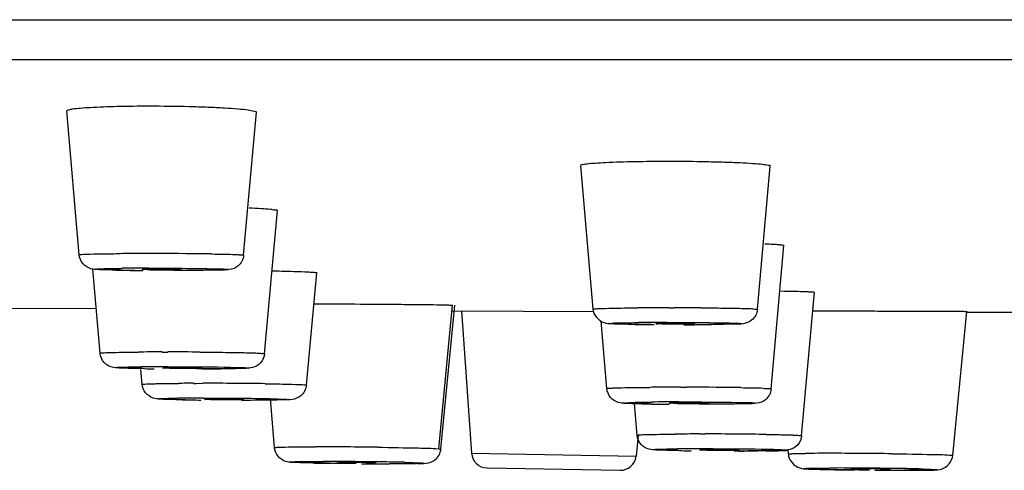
# Model space of a CAD drawing. Header units: millimetres. Extents: x 289 to 943, y 130 to 616.
# Tile 8 of 65: x 392.18 to 404.64, y 553.47 to 559.18. Entities that reach past the tile are written whole.
import ezdxf

# ---------------------------------------------------------------- set-up
doc = ezdxf.new("R2010")
doc.units = ezdxf.units.MM
doc.header["$LTSCALE"] = 65.395
doc.layers.get('0').update_dxf_attribs({"linetype": 'CONTINUOUS'})

msp = doc.modelspace()

# ---------------------------------------------------------------- linework, layer by layer
at = {"color": 9, "linetype": 'CONTINUOUS'}
for p, q in [((291.973, 559.177), (521.968, 559.177)), ((393.81, 556.029), (393.859, 556.03)), ((400.398, 555.529), (400.458, 555.529)), ((400.368, 555.343), (400.413, 555.343)), ((393.98, 554.968), (394.053, 554.968)), ((394.053, 554.782), (394.087, 554.782)), ((394.131, 554.57), (394.185, 554.571)), ((394.375, 554.571), (394.41, 554.571)), ((394.41, 554.571), (394.495, 554.572)), ((400.541, 554.522), (400.624, 554.522)), ((394.5, 554.385), (394.546, 554.385)), ((400.519, 554.336), (400.561, 554.336)), ((400.901, 554.307), (400.78, 554.306)), ((400.781, 553.93), (400.854, 553.93)), ((397.897, 553.685), (399.98, 553.649)), ((400.846, 553.744), (400.888, 553.744)), ((395.983, 553.581), (396.018, 553.581))]:
    msp.add_line(p, q, dxfattribs=at)
at = {"color": 7, "linetype": 'CONTINUOUS'}
for p, q in [((292.473, 558.675), (521.468, 558.675)), ((392.929, 556.2), (392.773, 558.024)), ((395.011, 556.195), (395.174, 558.005)), ((399.435, 555.512), (399.279, 557.332)), ((401.517, 555.509), (401.679, 557.323)), ((395.275, 554.947), (395.439, 556.76)), ((401.691, 554.502), (401.853, 556.317)), ((393.193, 554.953), (393.103, 556.018)), ((395.806, 554.549), (395.937, 555.971)), ((402.076, 553.908), (402.241, 555.726)), ((397.482, 553.74), (397.657, 555.561)), ((397.509, 553.74), (397.684, 555.561)), ((391.147, 555.53), (393.146, 555.518)), ((397.657, 555.489), (399.447, 555.483)), ((397.771, 555.488), (397.897, 553.685)), ((402.228, 555.488), (402.365, 555.488)), ((403.99, 553.658), (404.166, 555.482)), ((404.166, 555.472), (405.754, 555.471)), ((399.609, 554.506), (399.536, 555.357)), ((393.724, 554.558), (393.709, 554.746)), ((395.029, 554.356), (394.983, 554.356)), ((395.4, 553.758), (395.351, 554.381)), ((399.994, 553.915), (399.961, 554.314)), ((400.007, 553.913), (399.98, 553.649)), ((401.908, 553.676), (401.904, 553.728)), ((396.895, 553.552), (396.86, 553.552)), ((398.094, 553.499), (399.777, 553.47))]:
    msp.add_line(p, q, dxfattribs=at)
at = {"color": 9, "linetype": 'CONTINUOUS'}
for centre, radius, start, end in [((393.807, 508.694), 47.521, 90.1109, 90.4316), ((393.833, 499.813), 56.403, 89.9996, 90.1201), ((393.836, 497.47), 58.745, 89.60681, 90.00221), ((393.935, 511.284), 44.931, 89.1484, 89.6132), ((393.956, 588.289), 32.288, 268.9982, 269.5589), ((393.826, 520.9), 35.13, 90.0264, 90.5851), ((400.368, 506.517), 49.012, 90.1721, 90.4223), ((400.397, 498.418), 57.111, 89.9993, 90.1771), ((400.404, 498.266), 57.263, 89.6026, 89.946), ((400.386, 517.351), 37.992, 90.0265, 90.5574), ((400.566, 593.306), 37.992, 270.0265, 270.5574), ((394.025, 509.783), 45.186, 90.0565, 90.4442), ((394.053, 495.496), 59.473, 89.60926, 90.00049), ((394.055, 520.843), 33.939, 90.004, 90.5787), ((394.468, 511.934), 42.638, 90.1252, 90.3804), ((394.492, 494.303), 60.269, 89.61184, 89.99714), ((394.545, 501.059), 53.513, 89.2075, 89.6194), ((400.512, 506.302), 48.22, 90.1398, 90.4271), ((400.54, 497.784), 56.738, 89.9995, 90.1469), ((400.545, 496.49), 58.032, 89.60534, 89.92249), ((400.652, 511.367), 43.155, 89.1338, 89.6113), ((394.503, 525.538), 28.847, 90.0065, 90.6431), ((400.605, 585.033), 30.727, 268.9737, 269.5575), ((400.533, 517.585), 36.751, 90.021, 90.5645), ((400.826, 508.744), 45.186, 90.0565, 90.4442), ((400.854, 494.457), 59.473, 89.60926, 90.00049), ((400.939, 506.086), 47.843, 89.1706, 89.616), ((395.91, 497.464), 56.303, 89.5871, 89.9901), ((395.856, 486.765), 67.002, 89.27004, 89.60685), ((400.854, 520.32), 33.423, 90.0137, 90.5926), ((402.395, 527.279), 26.406, 89.9285, 90.5908), ((402.418, 497.371), 56.314, 89.5871, 89.9901), ((402.364, 486.671), 67.014, 89.27004, 89.60683), ((396.008, 507.149), 46.433, 89.5449, 89.9879), ((395.984, 501.185), 52.396, 89.1717, 89.5709), ((396.254, 519.478), 34.102, 88.6691, 89.1798), ((402.502, 502.431), 51.068, 89.1552, 89.9735), ((402.772, 519.951), 33.546, 88.652, 89.174)]:
    msp.add_arc(centre, radius, start, end, dxfattribs=at)
at = {"color": 7, "linetype": 'CONTINUOUS'}
for centre, radius, start, end in [((393.966, 589.764), 33.764, 269.1683, 269.6041), ((393.941, 543.025), 12.994, 89.3357, 90.0202), ((400.422, 587.221), 31.907, 269.18, 269.6167), ((400.446, 544.967), 10.365, 89.9398, 90.7402), ((400.457, 541.399), 13.934, 89.6458, 89.9999), ((400.471, 543.405), 11.928, 89.4384, 89.6502), ((394.228, 586.83), 32.076, 269.1545, 269.3717), ((394.193, 541.375), 13.397, 89.3459, 90.0147), ((394.415, 589.466), 34.713, 270.1159, 270.5073), ((394.793, 585.631), 31.273, 268.9777, 269.4075), ((394.701, 540.317), 14.058, 89.3616, 90.0047), ((400.623, 587.191), 32.884, 269.1737, 269.6101), ((400.612, 544.397), 9.928, 89.932, 90.7568), ((400.625, 540.623), 13.702, 89.5076, 90.0046), ((400.654, 543.991), 10.335, 89.3104, 89.5074), ((398.097, 553.699), 0.2, 184, 269), ((401.029, 585.791), 32.076, 269.1545, 269.3717), ((400.995, 540.337), 13.397, 89.3459, 90.0147), ((401.216, 588.431), 34.717, 270.1157, 270.5073), ((396.557, 584.695), 31.14, 268.8055, 269.0007), ((396.732, 594.644), 41.09, 268.9991, 269.1782), ((396.309, 539.196), 14.375, 89.4969, 89.9794), ((396.35, 541.711), 11.859, 88.7514, 89.5893), ((399.781, 553.67), 0.2, 269, 354), ((396.87, 599.985), 46.433, 269.5449, 269.9879), ((403.009, 581.4), 27.927, 268.635, 269.1266), ((403.32, 599.833), 46.362, 269.0893, 269.2894), ((402.817, 539.211), 14.278, 89.5166, 89.98), ((402.856, 541.513), 11.976, 88.7533, 89.6097), ((403.379, 600.018), 46.548, 269.5399, 269.9877), ((403.374, 584.764), 31.294, 269.9949, 270.1908)]:
    msp.add_arc(centre, radius, start, end, dxfattribs=at)
for points, knots in [([(392.773, 558.024), (392.773, 558.031), (392.809, 558.041), (392.857, 558.05), (392.955, 558.06), (393.137, 558.072), (393.431, 558.082), (393.679, 558.085), (393.816, 558.085)], [0, 0, 0, 0, 0.021086, 0.07639, 0.166004, 0.287198, 0.608838, 1, 1, 1, 1]), ([(393.816, 558.085), (393.985, 558.085), (394.233, 558.082), (394.549, 558.072), (394.756, 558.062), (394.923, 558.05), (395.058, 558.038), (395.122, 558.025), (395.175, 558.015), (395.174, 558.005)], [0, 0, 0, 0, 0.371625, 0.544208, 0.697291, 0.824174, 0.919145, 0.978146, 1, 1, 1, 1]), ([(399.279, 557.332), (399.278, 557.34), (399.319, 557.346), (399.368, 557.356), (399.474, 557.363), (399.669, 557.375), (399.981, 557.383), (400.244, 557.385), (400.388, 557.385)], [0, 0, 0, 0, 0.020406, 0.076243, 0.166986, 0.289408, 0.612219, 1, 1, 1, 1]), ([(400.388, 557.386), (400.551, 557.386), (400.788, 557.383), (401.09, 557.375), (401.286, 557.368), (401.442, 557.359), (401.571, 557.35), (401.628, 557.338), (401.679, 557.333), (401.679, 557.324)], [0, 0, 0, 0, 0.376518, 0.549257, 0.701598, 0.827276, 0.921078, 0.97906, 1, 1, 1, 1]), ([(395.081, 556.795), (395.132, 556.793), (395.218, 556.787), (395.339, 556.782), (395.391, 556.769), (395.44, 556.768), (395.439, 556.76)], [0, 0, 0, 0, 0.423305, 0.737689, 0.93184, 1, 1, 1, 1]), ([(401.609, 556.34), (401.644, 556.338), (401.702, 556.335), (401.785, 556.332), (401.821, 556.323), (401.854, 556.323), (401.853, 556.317)], [0, 0, 0, 0, 0.427926, 0.741283, 0.933143, 1, 1, 1, 1]), ([(393.476, 556.004), (393.416, 556.005), (393.313, 556.007), (393.18, 556.011), (393.068, 556.016), (392.966, 556.078), (392.932, 556.158), (392.929, 556.2)], [0, 0, 0, 0, 0.283721, 0.478344, 0.623438, 0.804786, 1, 1, 1, 1]), ([(395.011, 556.195), (395.006, 556.143), (394.958, 556.05), (394.828, 556.004), (394.68, 556.008), (394.478, 556), (394.315, 556.001), (394.221, 556)], [0, 0, 0, 0, 0.177846, 0.31133, 0.445011, 0.680368, 1, 1, 1, 1]), ([(393.72, 556.015), (393.723, 556.008), (393.762, 556.021), (393.812, 556.007), (393.903, 556.012), (393.967, 556.01), (394.002, 556.01)], [0, 0, 0, 0, 0.080022, 0.302522, 0.629703, 1, 1, 1, 1]), ([(393.937, 556.019), (393.912, 556.019), (393.841, 556.018), (393.77, 556.02), (393.724, 556.016)], [0, 0, 0, 0, 0.350654, 1, 1, 1, 1]), ([(394.002, 556.01), (394.027, 556.01), (394.098, 556.011), (394.17, 556.009), (394.216, 556.013)], [0, 0, 0, 0, 0.350654, 1, 1, 1, 1]), ([(394.219, 556.014), (394.219, 556.017), (394.202, 556.013), (394.182, 556.019), (394.14, 556.017), (394.11, 556.018), (394.092, 556.018)], [0, 0, 0, 0, 0.069395, 0.268754, 0.586377, 1, 1, 1, 1]), ([(395.372, 555.996), (395.451, 555.995), (395.588, 555.991), (395.75, 555.987), (395.845, 555.981), (395.896, 555.979), (395.917, 555.974), (395.937, 555.974), (395.937, 555.971)], [0, 0, 0, 0, 0.414973, 0.73249, 0.847871, 0.9317, 0.982416, 1, 1, 1, 1]), ([(401.812, 555.741), (401.873, 555.74), (401.978, 555.738), (402.101, 555.735), (402.172, 555.732), (402.21, 555.731), (402.226, 555.727), (402.241, 555.728), (402.241, 555.726)], [0, 0, 0, 0, 0.421648, 0.737757, 0.851364, 0.933578, 0.983182, 1, 1, 1, 1]), ([(395.897, 555.578), (396.095, 555.578), (396.395, 555.577), (396.788, 555.574), (397.064, 555.572), (397.298, 555.569), (397.464, 555.568), (397.562, 555.564), (397.615, 555.566), (397.635, 555.559), (397.657, 555.564), (397.657, 555.561)], [0, 0, 0, 0, 0.337933, 0.510512, 0.670505, 0.80734, 0.912051, 0.950057, 0.977678, 0.99444, 1, 1, 1, 1]), ([(399.965, 555.317), (399.907, 555.318), (399.809, 555.319), (399.681, 555.324), (399.533, 555.329), (399.442, 555.437), (399.435, 555.512)], [0, 0, 0, 0, 0.284008, 0.477956, 0.629972, 1, 1, 1, 1]), ([(401.517, 555.509), (401.513, 555.457), (401.464, 555.364), (401.335, 555.319), (401.187, 555.322), (400.984, 555.314), (400.821, 555.314), (400.727, 555.314)], [0, 0, 0, 0, 0.177853, 0.310993, 0.444982, 0.680384, 1, 1, 1, 1]), ([(402.365, 555.488), (402.565, 555.488), (402.869, 555.488), (403.269, 555.487), (403.552, 555.487), (403.794, 555.485), (403.966, 555.486), (404.067, 555.483), (404.122, 555.486), (404.143, 555.479), (404.167, 555.486), (404.166, 555.482)], [0, 0, 0, 0, 0.333377, 0.505891, 0.666687, 0.804785, 0.910765, 0.949302, 0.977329, 0.994357, 1, 1, 1, 1]), ([(400.226, 555.329), (400.228, 555.322), (400.267, 555.334), (400.312, 555.321), (400.4, 555.326), (400.461, 555.324), (400.495, 555.324)], [0, 0, 0, 0, 0.078343, 0.298315, 0.624972, 1, 1, 1, 1]), ([(400.313, 555.332), (400.303, 555.332), (400.277, 555.331), (400.25, 555.331), (400.233, 555.33)], [0, 0, 0, 0, 0.344129, 1, 1, 1, 1]), ([(400.495, 555.324), (400.52, 555.324), (400.595, 555.324), (400.67, 555.323), (400.719, 555.327)], [0, 0, 0, 0, 0.338441, 1, 1, 1, 1]), ([(400.726, 555.328), (400.726, 555.331), (400.707, 555.326), (400.686, 555.332), (400.639, 555.33), (400.607, 555.332), (400.588, 555.332)], [0, 0, 0, 0, 0.068877, 0.269562, 0.587535, 1, 1, 1, 1]), ([(393.755, 554.757), (393.692, 554.758), (393.586, 554.76), (393.449, 554.765), (393.335, 554.769), (393.231, 554.83), (393.197, 554.911), (393.193, 554.953)], [0, 0, 0, 0, 0.287146, 0.484798, 0.627182, 0.806321, 1, 1, 1, 1]), ([(395.275, 554.947), (395.271, 554.905), (395.237, 554.824), (395.134, 554.764), (395.021, 554.76), (394.887, 554.756), (394.783, 554.755), (394.722, 554.754)], [0, 0, 0, 0, 0.195113, 0.377008, 0.519944, 0.715382, 1, 1, 1, 1]), ([(393.984, 554.768), (393.987, 554.761), (394.027, 554.774), (394.08, 554.76), (394.175, 554.765), (394.241, 554.763), (394.277, 554.763)], [0, 0, 0, 0, 0.081255, 0.305748, 0.633423, 1, 1, 1, 1]), ([(394.19, 554.772), (394.165, 554.772), (394.098, 554.771), (394.029, 554.774), (393.986, 554.769)], [0, 0, 0, 0, 0.361091, 1, 1, 1, 1]), ([(394.277, 554.763), (394.302, 554.763), (394.37, 554.764), (394.438, 554.761), (394.481, 554.766)], [0, 0, 0, 0, 0.361091, 1, 1, 1, 1]), ([(394.484, 554.767), (394.483, 554.77), (394.465, 554.765), (394.443, 554.771), (394.398, 554.77), (394.365, 554.771), (394.346, 554.771)], [0, 0, 0, 0, 0.070317, 0.270721, 0.588679, 1, 1, 1, 1]), ([(394.235, 554.362), (394.18, 554.363), (394.086, 554.365), (393.963, 554.37), (393.818, 554.377), (393.73, 554.484), (393.724, 554.558)], [0, 0, 0, 0, 0.279123, 0.468481, 0.624598, 1, 1, 1, 1]), ([(395.806, 554.549), (395.801, 554.497), (395.753, 554.404), (395.625, 554.359), (395.48, 554.362), (395.282, 554.356), (395.122, 554.356), (395.03, 554.356)], [0, 0, 0, 0, 0.178878, 0.315534, 0.448136, 0.681479, 1, 1, 1, 1]), ([(400.148, 554.31), (400.089, 554.311), (399.989, 554.313), (399.858, 554.317), (399.746, 554.323), (399.646, 554.385), (399.613, 554.464), (399.609, 554.506)], [0, 0, 0, 0, 0.281618, 0.47439, 0.621455, 0.804193, 1, 1, 1, 1]), ([(401.691, 554.502), (401.687, 554.45), (401.638, 554.357), (401.509, 554.311), (401.361, 554.314), (401.158, 554.307), (400.995, 554.307), (400.901, 554.307)], [0, 0, 0, 0, 0.177855, 0.311234, 0.445042, 0.680395, 1, 1, 1, 1]), ([(394.568, 554.374), (394.555, 554.374), (394.546, 554.369), (394.513, 554.376), (394.514, 554.372)], [0, 0, 0, 0, 0.745863, 1, 1, 1, 1]), ([(394.514, 554.372), (394.518, 554.364), (394.545, 554.374), (394.574, 554.367), (394.634, 554.369), (394.719, 554.366), (394.791, 554.366), (394.829, 554.366)], [0, 0, 0, 0, 0.083273, 0.181523, 0.31185, 0.640846, 1, 1, 1, 1]), ([(394.699, 554.375), (394.687, 554.375), (394.643, 554.375), (394.6, 554.375), (394.568, 554.374)], [0, 0, 0, 0, 0.283154, 1, 1, 1, 1]), ([(394.829, 554.366), (394.847, 554.366), (394.902, 554.367), (394.957, 554.367), (394.994, 554.368)], [0, 0, 0, 0, 0.315709, 1, 1, 1, 1]), ([(395.014, 554.37), (395.014, 554.373), (394.992, 554.368), (394.968, 554.375), (394.915, 554.373), (394.878, 554.374), (394.857, 554.374)], [0, 0, 0, 0, 0.071262, 0.273854, 0.592821, 1, 1, 1, 1]), ([(400.4, 554.322), (400.403, 554.315), (400.441, 554.327), (400.489, 554.314), (400.579, 554.319), (400.642, 554.317), (400.676, 554.317)], [0, 0, 0, 0, 0.079245, 0.300561, 0.627485, 1, 1, 1, 1]), ([(400.481, 554.325), (400.472, 554.324), (400.447, 554.324), (400.421, 554.324), (400.405, 554.322)], [0, 0, 0, 0, 0.350986, 1, 1, 1, 1]), ([(400.676, 554.317), (400.701, 554.317), (400.774, 554.317), (400.847, 554.316), (400.895, 554.32)], [0, 0, 0, 0, 0.3448, 1, 1, 1, 1]), ([(400.9, 554.321), (400.899, 554.323), (400.883, 554.319), (400.864, 554.325), (400.824, 554.323), (400.795, 554.324), (400.778, 554.325)], [0, 0, 0, 0, 0.068738, 0.267486, 0.584949, 1, 1, 1, 1]), ([(400.556, 553.718), (400.493, 553.719), (400.387, 553.721), (400.25, 553.726), (400.136, 553.731), (400.032, 553.791), (399.998, 553.872), (399.994, 553.915)], [0, 0, 0, 0, 0.287146, 0.484798, 0.627182, 0.806321, 1, 1, 1, 1]), ([(402.076, 553.908), (402.073, 553.866), (402.038, 553.785), (401.935, 553.726), (401.822, 553.721), (401.688, 553.717), (401.584, 553.716), (401.523, 553.716)], [0, 0, 0, 0, 0.195113, 0.377008, 0.519944, 0.715382, 1, 1, 1, 1]), ([(395.908, 553.561), (395.853, 553.563), (395.76, 553.565), (395.637, 553.57), (395.493, 553.576), (395.406, 553.684), (395.4, 553.758)], [0, 0, 0, 0, 0.279006, 0.46711, 0.621733, 1, 1, 1, 1]), ([(397.206, 553.554), (397.245, 553.555), (397.323, 553.552), (397.454, 553.594), (397.504, 553.688), (397.509, 553.74)], [0, 0, 0, 0, 0.299431, 0.597335, 1, 1, 1, 1]), ([(400.785, 553.73), (400.788, 553.723), (400.829, 553.735), (400.882, 553.722), (400.976, 553.726), (401.043, 553.725), (401.078, 553.725)], [0, 0, 0, 0, 0.081255, 0.305748, 0.633423, 1, 1, 1, 1]), ([(400.991, 553.733), (400.967, 553.733), (400.899, 553.732), (400.83, 553.736), (400.787, 553.73)], [0, 0, 0, 0, 0.361091, 1, 1, 1, 1]), ([(401.078, 553.725), (401.103, 553.725), (401.171, 553.726), (401.239, 553.722), (401.283, 553.728)], [0, 0, 0, 0, 0.361091, 1, 1, 1, 1]), ([(401.285, 553.728), (401.284, 553.731), (401.266, 553.727), (401.244, 553.733), (401.199, 553.731), (401.166, 553.732), (401.148, 553.732)], [0, 0, 0, 0, 0.070317, 0.270721, 0.588679, 1, 1, 1, 1]), ([(401.617, 553.716), (401.648, 553.716), (401.744, 553.718), (401.84, 553.719), (401.905, 553.723)], [0, 0, 0, 0, 0.326601, 1, 1, 1, 1]), ([(396.189, 553.569), (396.189, 553.562), (396.234, 553.575), (396.25, 553.566), (396.27, 553.565)], [0, 0, 0, 0, 0.262083, 1, 1, 1, 1]), ([(396.314, 553.571), (396.303, 553.571), (396.268, 553.571), (396.234, 553.571), (396.21, 553.57)], [0, 0, 0, 0, 0.310636, 1, 1, 1, 1]), ([(396.564, 553.562), (396.575, 553.562), (396.61, 553.562), (396.645, 553.563), (396.668, 553.563)], [0, 0, 0, 0, 0.310636, 1, 1, 1, 1]), ([(396.689, 553.565), (396.691, 553.571), (396.643, 553.559), (396.628, 553.568), (396.608, 553.568)], [0, 0, 0, 0, 0.260143, 1, 1, 1, 1]), ([(401.908, 553.676), (401.913, 553.607), (401.989, 553.503), (402.121, 553.487), (402.226, 553.484), (402.299, 553.482), (402.343, 553.481)], [0, 0, 0, 0, 0.395188, 0.579058, 0.746891, 1, 1, 1, 1]), ([(403.478, 553.47), (403.533, 553.47), (403.626, 553.47), (403.749, 553.473), (403.893, 553.477), (403.983, 553.583), (403.99, 553.658)], [0, 0, 0, 0, 0.279391, 0.467812, 0.621532, 1, 1, 1, 1]), ([(402.698, 553.487), (402.697, 553.48), (402.742, 553.493), (402.758, 553.484), (402.778, 553.483)], [0, 0, 0, 0, 0.262083, 1, 1, 1, 1]), ([(402.822, 553.489), (402.812, 553.489), (402.777, 553.489), (402.742, 553.488), (402.718, 553.488)], [0, 0, 0, 0, 0.310636, 1, 1, 1, 1]), ([(403.073, 553.48), (403.083, 553.48), (403.118, 553.48), (403.153, 553.48), (403.177, 553.481)], [0, 0, 0, 0, 0.310636, 1, 1, 1, 1]), ([(403.197, 553.482), (403.199, 553.489), (403.151, 553.476), (403.137, 553.485), (403.117, 553.486)], [0, 0, 0, 0, 0.260143, 1, 1, 1, 1])]:
    msp.add_open_spline(points, degree=3, knots=knots, dxfattribs=at)
at = {"color": 9, "linetype": 'CONTINUOUS'}
for points, knots in [([(392.929, 556.2), (392.929, 556.203), (392.947, 556.201), (392.967, 556.206), (393.014, 556.206), (393.102, 556.21), (393.25, 556.212), (393.377, 556.214), (393.449, 556.214)], [0, 0, 0, 0, 0.017342, 0.068186, 0.152286, 0.267934, 0.585508, 1, 1, 1, 1]), ([(394.603, 556.21), (394.66, 556.209), (394.76, 556.207), (394.877, 556.205), (394.945, 556.201), (394.982, 556.2), (394.997, 556.196), (395.011, 556.197), (395.011, 556.195)], [0, 0, 0, 0, 0.41974, 0.736414, 0.850409, 0.932999, 0.98301, 1, 1, 1, 1]), ([(393.391, 556.006), (393.336, 556.007), (393.24, 556.011), (393.177, 556.009), (393.122, 556.017), (393.151, 556.021), (393.176, 556.021), (393.209, 556.023), (393.227, 556.023)], [0, 0, 0, 0, 0.455019, 0.694801, 0.725686, 0.757859, 0.850118, 1, 1, 1, 1]), ([(393.227, 556.023), (393.243, 556.024), (393.323, 556.026), (393.403, 556.027), (393.467, 556.028)], [0, 0, 0, 0, 0.20029, 1, 1, 1, 1]), ([(393.859, 556.03), (393.921, 556.03), (394.151, 556.029), (394.38, 556.027), (394.548, 556.024)], [0, 0, 0, 0, 0.270309, 1, 1, 1, 1]), ([(394.712, 556.006), (394.677, 556.005), (394.483, 556.001), (394.288, 556), (394.129, 556)], [0, 0, 0, 0, 0.181364, 1, 1, 1, 1]), ([(394.548, 556.024), (394.603, 556.023), (394.699, 556.018), (394.762, 556.021), (394.817, 556.013), (394.788, 556.009), (394.763, 556.008), (394.73, 556.007), (394.712, 556.006)], [0, 0, 0, 0, 0.455019, 0.694801, 0.725686, 0.757859, 0.850118, 1, 1, 1, 1]), ([(399.435, 555.512), (399.435, 555.515), (399.456, 555.513), (399.478, 555.519), (399.53, 555.519), (399.627, 555.523), (399.79, 555.525), (399.928, 555.527), (400.007, 555.528)], [0, 0, 0, 0, 0.017546, 0.068868, 0.153598, 0.27002, 0.58819, 1, 1, 1, 1]), ([(400.801, 555.528), (400.898, 555.527), (401.07, 555.525), (401.273, 555.523), (401.396, 555.517), (401.463, 555.518), (401.49, 555.51), (401.518, 555.514), (401.517, 555.509)], [0, 0, 0, 0, 0.403825, 0.723825, 0.842473, 0.929158, 0.982071, 1, 1, 1, 1]), ([(399.864, 555.319), (399.827, 555.32), (399.789, 555.321), (399.603, 555.325), (399.64, 555.331)], [0, 0, 0, 0, 0.492039, 1, 1, 1, 1]), ([(399.64, 555.331), (399.68, 555.337), (399.806, 555.336), (399.931, 555.34), (400.016, 555.341)], [0, 0, 0, 0, 0.320037, 1, 1, 1, 1]), ([(400.169, 555.315), (400.141, 555.315), (400.039, 555.316), (399.937, 555.318), (399.864, 555.319)], [0, 0, 0, 0, 0.27685, 1, 1, 1, 1]), ([(400.413, 555.343), (400.475, 555.343), (400.7, 555.342), (400.926, 555.341), (401.089, 555.337)], [0, 0, 0, 0, 0.275748, 1, 1, 1, 1]), ([(401.089, 555.337), (401.126, 555.337), (401.164, 555.336), (401.35, 555.331), (401.312, 555.325)], [0, 0, 0, 0, 0.492039, 1, 1, 1, 1]), ([(393.193, 554.953), (393.193, 554.956), (393.21, 554.955), (393.228, 554.959), (393.272, 554.96), (393.352, 554.963), (393.49, 554.965), (393.607, 554.966), (393.674, 554.967)], [0, 0, 0, 0, 0.017185, 0.067724, 0.151335, 0.2664, 0.583537, 1, 1, 1, 1]), ([(394.459, 554.967), (394.567, 554.966), (394.723, 554.965), (394.918, 554.962), (395.039, 554.96), (395.134, 554.955), (395.212, 554.956), (395.244, 554.947), (395.276, 554.952), (395.275, 554.947)], [0, 0, 0, 0, 0.397882, 0.570576, 0.719226, 0.839457, 0.927744, 0.981787, 1, 1, 1, 1]), ([(393.679, 554.758), (393.621, 554.76), (393.548, 554.761), (393.449, 554.764), (393.423, 554.767), (393.386, 554.768), (393.409, 554.775), (393.434, 554.773), (393.463, 554.776), (393.48, 554.776)], [0, 0, 0, 0, 0.465361, 0.622826, 0.723707, 0.766062, 0.785742, 0.864317, 1, 1, 1, 1]), ([(393.48, 554.776), (393.495, 554.777), (393.573, 554.779), (393.65, 554.78), (393.713, 554.781)], [0, 0, 0, 0, 0.197021, 1, 1, 1, 1]), ([(394.087, 554.782), (394.18, 554.782), (394.486, 554.781), (394.792, 554.78), (395.004, 554.771)], [0, 0, 0, 0, 0.303916, 1, 1, 1, 1]), ([(394.988, 554.759), (394.954, 554.758), (394.763, 554.754), (394.571, 554.753), (394.414, 554.753)], [0, 0, 0, 0, 0.177165, 1, 1, 1, 1]), ([(395.004, 554.771), (395.028, 554.77), (395.128, 554.763), (395.017, 554.76), (394.988, 554.759)], [0, 0, 0, 0, 0.448029, 1, 1, 1, 1]), ([(393.724, 554.558), (393.724, 554.561), (393.743, 554.559), (393.762, 554.564), (393.81, 554.564), (393.843, 554.566), (393.863, 554.566)], [0, 0, 0, 0, 0.064371, 0.255073, 0.568774, 1, 1, 1, 1]), ([(393.863, 554.566), (393.882, 554.567), (393.971, 554.569), (394.06, 554.57), (394.131, 554.57)], [0, 0, 0, 0, 0.20656, 1, 1, 1, 1]), ([(395.285, 554.566), (395.357, 554.565), (395.484, 554.563), (395.633, 554.56), (395.72, 554.555), (395.768, 554.555), (395.787, 554.55), (395.806, 554.552), (395.806, 554.549)], [0, 0, 0, 0, 0.414239, 0.732093, 0.847738, 0.931813, 0.982662, 1, 1, 1, 1]), ([(399.609, 554.506), (399.609, 554.509), (399.629, 554.507), (399.649, 554.512), (399.699, 554.512), (399.791, 554.516), (399.946, 554.518), (400.078, 554.52), (400.153, 554.52)], [0, 0, 0, 0, 0.017438, 0.068495, 0.152887, 0.268892, 0.58674, 1, 1, 1, 1]), ([(401.305, 554.517), (401.359, 554.516), (401.45, 554.512), (401.583, 554.516), (401.636, 554.499), (401.692, 554.51), (401.691, 554.502)], [0, 0, 0, 0, 0.420841, 0.737382, 0.93342, 1, 1, 1, 1]), ([(394.27, 554.362), (394.206, 554.363), (394.091, 554.367), (394.003, 554.365), (393.897, 554.377), (393.959, 554.379), (393.977, 554.379)], [0, 0, 0, 0, 0.47903, 0.777928, 0.865547, 1, 1, 1, 1]), ([(393.977, 554.379), (393.989, 554.38), (394.057, 554.382), (394.124, 554.383), (394.179, 554.384)], [0, 0, 0, 0, 0.185402, 1, 1, 1, 1]), ([(394.546, 554.385), (394.698, 554.385), (394.881, 554.388), (395.735, 554.37), (395.552, 554.362)], [0, 0, 0, 0, 0.453547, 1, 1, 1, 1]), ([(400.054, 554.312), (399.975, 554.313), (399.701, 554.313), (399.886, 554.329), (399.921, 554.33)], [0, 0, 0, 0, 0.693044, 1, 1, 1, 1]), ([(399.921, 554.33), (399.938, 554.33), (400.021, 554.332), (400.104, 554.333), (400.171, 554.334)], [0, 0, 0, 0, 0.203249, 1, 1, 1, 1]), ([(400.561, 554.336), (400.624, 554.336), (400.852, 554.335), (401.08, 554.334), (401.245, 554.33)], [0, 0, 0, 0, 0.272932, 1, 1, 1, 1]), ([(401.379, 554.312), (401.342, 554.311), (401.183, 554.308), (401.023, 554.307), (400.901, 554.307)], [0, 0, 0, 0, 0.232132, 1, 1, 1, 1]), ([(401.245, 554.33), (401.325, 554.329), (401.599, 554.329), (401.414, 554.313), (401.379, 554.312)], [0, 0, 0, 0, 0.693044, 1, 1, 1, 1]), ([(399.994, 553.915), (399.994, 553.917), (400.012, 553.916), (400.03, 553.921), (400.073, 553.921), (400.154, 553.924), (400.291, 553.926), (400.409, 553.928), (400.475, 553.928)], [0, 0, 0, 0, 0.017185, 0.067724, 0.151335, 0.2664, 0.583537, 1, 1, 1, 1]), ([(401.632, 553.924), (401.694, 553.923), (401.802, 553.921), (401.93, 553.919), (402.004, 553.915), (402.044, 553.914), (402.061, 553.91), (402.077, 553.911), (402.076, 553.908)], [0, 0, 0, 0, 0.418016, 0.735068, 0.849588, 0.932672, 0.98293, 1, 1, 1, 1]), ([(395.4, 553.758), (395.4, 553.761), (395.418, 553.759), (395.438, 553.764), (395.485, 553.763), (395.573, 553.766), (395.721, 553.767), (395.848, 553.767), (395.92, 553.767)], [0, 0, 0, 0, 0.017269, 0.068048, 0.151995, 0.267581, 0.586089, 1, 1, 1, 1]), ([(396.709, 553.762), (396.881, 553.76), (397.135, 553.751), (397.39, 553.752), (397.473, 553.742)], [0, 0, 0, 0, 0.672493, 1, 1, 1, 1]), ([(397.486, 553.737), (397.492, 553.737), (397.497, 553.739), (397.509, 553.738), (397.509, 553.74)], [0, 0, 0, 0, 0.738588, 1, 1, 1, 1]), ([(400.482, 553.72), (400.424, 553.721), (400.351, 553.723), (400.251, 553.726), (400.225, 553.728), (400.188, 553.729), (400.23, 553.743), (400.252, 553.737), (400.278, 553.738)], [0, 0, 0, 0, 0.467272, 0.626163, 0.728776, 0.773122, 0.790687, 1, 1, 1, 1]), ([(400.278, 553.738), (400.293, 553.738), (400.37, 553.74), (400.446, 553.741), (400.508, 553.742)], [0, 0, 0, 0, 0.196342, 1, 1, 1, 1]), ([(400.888, 553.744), (400.981, 553.744), (401.286, 553.742), (401.591, 553.741), (401.804, 553.733)], [0, 0, 0, 0, 0.303398, 1, 1, 1, 1]), ([(401.792, 553.72), (401.758, 553.719), (401.569, 553.715), (401.38, 553.714), (401.224, 553.714)], [0, 0, 0, 0, 0.176211, 1, 1, 1, 1]), ([(401.804, 553.733), (401.828, 553.731), (401.929, 553.725), (401.82, 553.721), (401.792, 553.72)], [0, 0, 0, 0, 0.461354, 1, 1, 1, 1]), ([(401.908, 553.676), (401.908, 553.681), (401.937, 553.675), (401.968, 553.684), (402.041, 553.681), (402.092, 553.683), (402.123, 553.684)], [0, 0, 0, 0, 0.064825, 0.256457, 0.570926, 1, 1, 1, 1]), ([(395.832, 553.563), (395.795, 553.564), (395.755, 553.566), (395.563, 553.57), (395.602, 553.575)], [0, 0, 0, 0, 0.48489, 1, 1, 1, 1]), ([(395.602, 553.575), (395.642, 553.581), (395.77, 553.578), (395.896, 553.581), (395.983, 553.581)], [0, 0, 0, 0, 0.316109, 1, 1, 1, 1]), ([(396.434, 553.554), (396.378, 553.555), (396.178, 553.557), (395.977, 553.56), (395.832, 553.563)], [0, 0, 0, 0, 0.277459, 1, 1, 1, 1]), ([(397.276, 553.558), (397.236, 553.553), (397.109, 553.555), (396.982, 553.552), (396.895, 553.552)], [0, 0, 0, 0, 0.316109, 1, 1, 1, 1]), ([(397.046, 553.57), (397.083, 553.569), (397.123, 553.568), (397.315, 553.563), (397.276, 553.558)], [0, 0, 0, 0, 0.48489, 1, 1, 1, 1]), ([(403.218, 553.68), (403.389, 553.678), (403.643, 553.669), (403.899, 553.67), (403.981, 553.66)], [0, 0, 0, 0, 0.672493, 1, 1, 1, 1]), ([(402.937, 553.472), (402.728, 553.474), (402.661, 553.474), (402.049, 553.487), (402.114, 553.493)], [0, 0, 0, 0, 0.762544, 1, 1, 1, 1]), ([(402.114, 553.493), (402.13, 553.495), (402.267, 553.499), (402.404, 553.499), (402.526, 553.499)], [0, 0, 0, 0, 0.115407, 1, 1, 1, 1]), ([(403.781, 553.475), (403.765, 553.474), (403.628, 553.47), (403.49, 553.47), (403.369, 553.47)], [0, 0, 0, 0, 0.116029, 1, 1, 1, 1]), ([(403.561, 553.488), (403.599, 553.487), (403.635, 553.486), (403.817, 553.479), (403.781, 553.475)], [0, 0, 0, 0, 0.510726, 1, 1, 1, 1])]:
    msp.add_open_spline(points, degree=3, knots=knots, dxfattribs=at)

doc.saveas('drawing.dxf')
